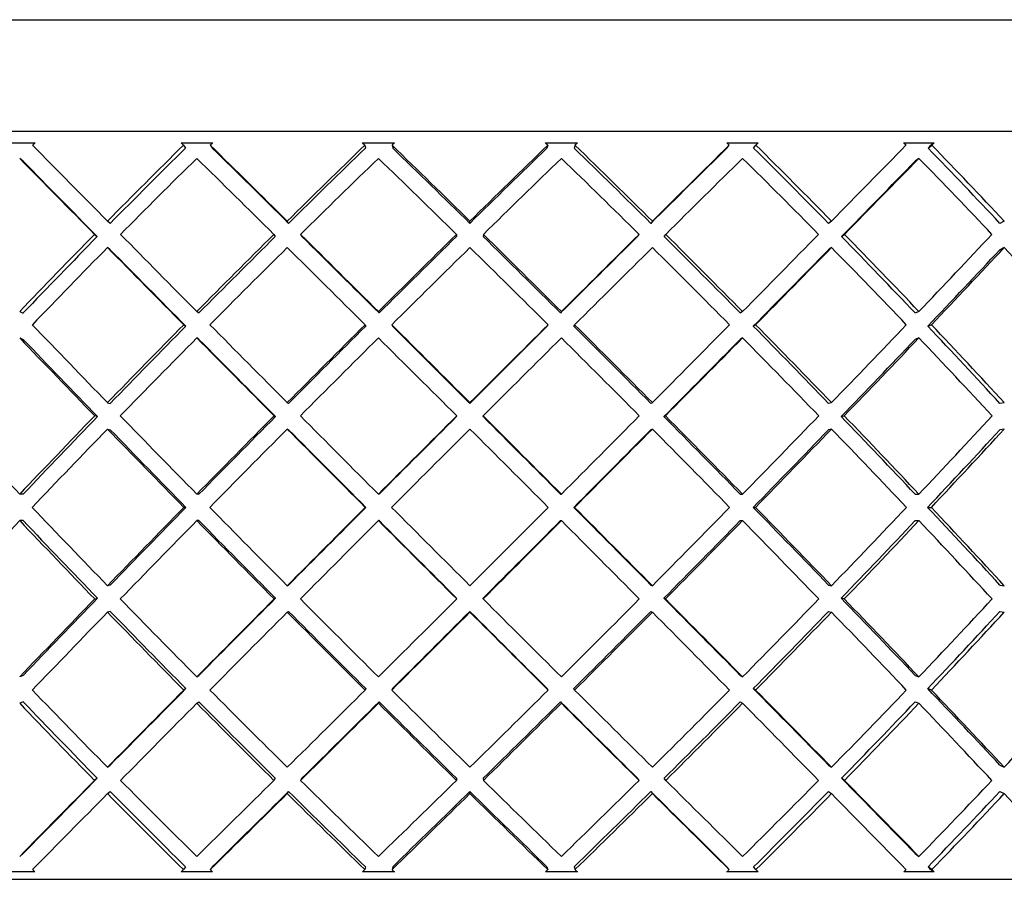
# Model space of a CAD drawing. Header units: inches. Extents: x 2.8 to 19.4, y 3.6 to 15.1.
# Tile 7 of 23: x 4.185 to 4.449, y 12.77 to 13. Entities that reach past the tile are written whole.
import ezdxf

# ---------------------------------------------------------------- set-up
doc = ezdxf.new("R2010")
doc.units = ezdxf.units.IN
doc.header["$MEASUREMENT"] = 0

msp = doc.modelspace()

# ---------------------------------------------------------------- linework, layer by layer
at = {"color": 7, "linetype": 'Continuous', "lineweight": 25}
for p, q in [((3.9576, 12.99993), (4.64704, 12.99993)), ((4.6776, 12.96994), (3.9276, 12.96994)), ((4.18101, 12.96693), (4.18919, 12.96693)), ((4.22836, 12.96693), (4.23682, 12.96693)), ((4.22899, 12.96631), (4.22836, 12.96693)), ((4.22899, 12.96631), (4.22955, 12.96554)), ((4.23618, 12.96631), (4.23674, 12.96554)), ((4.27697, 12.96693), (4.28557, 12.96693)), ((4.27761, 12.96631), (4.27779, 12.96554)), ((4.28492, 12.96631), (4.28509, 12.96554)), ((4.32602, 12.96693), (4.33461, 12.96693)), ((4.32667, 12.96631), (4.32645, 12.96554)), ((4.33397, 12.96631), (4.33375, 12.96554)), ((4.37467, 12.96693), (4.3831, 12.96693)), ((4.3747, 12.96554), (4.37531, 12.96631)), ((4.38186, 12.96554), (4.38247, 12.96631)), ((4.3831, 12.96693), (4.38247, 12.96631)), ((4.42209, 12.96693), (4.43022, 12.96693)), ((4.42863, 12.96554), (4.42962, 12.96631)), ((4.42962, 12.96631), (4.43022, 12.96693)), ((4.18603, 12.96201), (4.18509, 12.96278)), ((4.42617, 12.96278), (4.42518, 12.96201)), ((4.20939, 12.94537), (4.20864, 12.94596)), ((4.25719, 12.94537), (4.25683, 12.94596)), ((4.30577, 12.94537), (4.3058, 12.94596)), ((4.35472, 12.94596), (4.3543, 12.94537)), ((4.40274, 12.94596), (4.40194, 12.94537)), ((4.44906, 12.94596), (4.44789, 12.94537)), ((4.20515, 12.94242), (4.2059, 12.94183)), ((4.25325, 12.94242), (4.25362, 12.94183)), ((4.26041, 12.94242), (4.26077, 12.94183)), ((4.3022, 12.94242), (4.30217, 12.94183)), ((4.3094, 12.94242), (4.30938, 12.94183)), ((4.35073, 12.94183), (4.35115, 12.94242)), ((4.35787, 12.94183), (4.35829, 12.94242)), ((4.40541, 12.94183), (4.40621, 12.94242)), ((4.20939, 12.9383), (4.20864, 12.93889)), ((4.40274, 12.93889), (4.40194, 12.9383)), ((4.44906, 12.93889), (4.44789, 12.9383)), ((4.18509, 12.92174), (4.18603, 12.92135)), ((4.23314, 12.92135), (4.23258, 12.92174)), ((4.28144, 12.92135), (4.28127, 12.92174)), ((4.33032, 12.92174), (4.3301, 12.92135)), ((4.37889, 12.92174), (4.37828, 12.92135)), ((4.42617, 12.92174), (4.42518, 12.92135)), ((4.22908, 12.91821), (4.22964, 12.91782)), ((4.27771, 12.91821), (4.27788, 12.91782)), ((4.28483, 12.91821), (4.285, 12.91782)), ((4.32654, 12.91782), (4.32676, 12.91821)), ((4.33365, 12.91782), (4.33387, 12.91821)), ((4.38177, 12.91782), (4.38238, 12.91821)), ((4.42854, 12.91782), (4.42953, 12.91821)), ((4.18509, 12.91467), (4.18603, 12.91428)), ((4.23314, 12.91428), (4.23258, 12.91467)), ((4.37889, 12.91467), (4.37828, 12.91428)), ((4.42617, 12.91467), (4.42518, 12.91428)), ((4.20864, 12.89732), (4.20939, 12.89713)), ((4.25719, 12.89713), (4.25683, 12.89732)), ((4.3058, 12.89732), (4.30577, 12.89713)), ((4.35472, 12.89732), (4.3543, 12.89713)), ((4.40274, 12.89732), (4.40194, 12.89713)), ((4.44906, 12.89732), (4.44789, 12.89713)), ((4.20596, 12.89359), (4.20521, 12.89379)), ((4.25331, 12.89379), (4.25368, 12.89359)), ((4.30223, 12.89359), (4.30226, 12.89379)), ((4.30932, 12.89359), (4.30934, 12.89379)), ((4.35781, 12.89359), (4.35822, 12.89379)), ((4.40535, 12.89359), (4.40615, 12.89379)), ((4.20864, 12.89025), (4.20939, 12.89006)), ((4.25719, 12.89006), (4.25683, 12.89025)), ((4.35472, 12.89025), (4.3543, 12.89006)), ((4.40274, 12.89025), (4.40194, 12.89006)), ((4.44906, 12.89025), (4.44789, 12.89006)), ((4.18603, 12.8728), (4.18509, 12.8728)), ((4.23314, 12.8728), (4.23258, 12.8728)), ((4.28144, 12.8728), (4.28127, 12.8728)), ((4.3301, 12.8728), (4.33032, 12.8728)), ((4.37828, 12.8728), (4.37889, 12.8728)), ((4.42518, 12.8728), (4.42617, 12.8728)), ((4.22967, 12.86926), (4.22911, 12.86926)), ((4.27791, 12.86926), (4.27774, 12.86926)), ((4.33362, 12.86926), (4.33384, 12.86926)), ((4.38174, 12.86926), (4.38235, 12.86926)), ((4.42851, 12.86926), (4.4295, 12.86926)), ((4.18603, 12.86573), (4.18509, 12.86573)), ((4.23314, 12.86573), (4.23258, 12.86573)), ((4.28144, 12.86573), (4.28127, 12.86573)), ((4.3301, 12.86573), (4.33032, 12.86573)), ((4.37828, 12.86573), (4.37889, 12.86573)), ((4.42518, 12.86573), (4.42617, 12.86573)), ((4.20939, 12.84847), (4.20864, 12.84827)), ((4.25683, 12.84827), (4.25719, 12.84847)), ((4.3543, 12.84847), (4.35472, 12.84827)), ((4.40194, 12.84847), (4.40274, 12.84827)), ((4.44789, 12.84847), (4.44906, 12.84827)), ((4.20521, 12.84474), (4.20596, 12.84493)), ((4.25368, 12.84493), (4.25331, 12.84474)), ((4.30226, 12.84474), (4.30223, 12.84493)), ((4.30934, 12.84474), (4.30932, 12.84493)), ((4.35822, 12.84474), (4.35781, 12.84493)), ((4.40615, 12.84474), (4.40535, 12.84493)), ((4.20939, 12.8414), (4.20864, 12.8412)), ((4.25683, 12.8412), (4.25719, 12.8414)), ((4.30577, 12.8414), (4.3058, 12.8412)), ((4.3543, 12.8414), (4.35472, 12.8412)), ((4.40194, 12.8414), (4.40274, 12.8412)), ((4.44789, 12.8414), (4.44906, 12.8412)), ((4.18603, 12.82424), (4.18509, 12.82385)), ((4.23258, 12.82385), (4.23314, 12.82424)), ((4.37828, 12.82424), (4.37889, 12.82385)), ((4.42518, 12.82424), (4.42617, 12.82385)), ((4.22964, 12.82071), (4.22908, 12.82032)), ((4.27788, 12.82071), (4.27771, 12.82032)), ((4.285, 12.82071), (4.28483, 12.82032)), ((4.32676, 12.82032), (4.32654, 12.82071)), ((4.33387, 12.82032), (4.33365, 12.82071)), ((4.38238, 12.82032), (4.38177, 12.82071)), ((4.42953, 12.82032), (4.42854, 12.82071)), ((4.18603, 12.81717), (4.18509, 12.81678)), ((4.23258, 12.81678), (4.23314, 12.81717)), ((4.28127, 12.81678), (4.28144, 12.81717)), ((4.3301, 12.81717), (4.33032, 12.81678)), ((4.37828, 12.81717), (4.37889, 12.81678)), ((4.42518, 12.81717), (4.42617, 12.81678)), ((4.20864, 12.79964), (4.20939, 12.80022)), ((4.40194, 12.80022), (4.40274, 12.79964)), ((4.44789, 12.80022), (4.44906, 12.79964)), ((4.2059, 12.79669), (4.20515, 12.79611)), ((4.25362, 12.79669), (4.25325, 12.79611)), ((4.26077, 12.79669), (4.26041, 12.79611)), ((4.30217, 12.79669), (4.3022, 12.79611)), ((4.30938, 12.79669), (4.3094, 12.79611)), ((4.35115, 12.79611), (4.35073, 12.79669)), ((4.35829, 12.79611), (4.35787, 12.79669)), ((4.40621, 12.79611), (4.40541, 12.79669)), ((4.20864, 12.79257), (4.20939, 12.79315)), ((4.25683, 12.79257), (4.25719, 12.79315)), ((4.3058, 12.79257), (4.30577, 12.79315)), ((4.3543, 12.79315), (4.35472, 12.79257)), ((4.40194, 12.79315), (4.40274, 12.79257)), ((4.44789, 12.79315), (4.44906, 12.79257)), ((4.18509, 12.77574), (4.18603, 12.77652)), ((4.42518, 12.77652), (4.42617, 12.77574)), ((4.18919, 12.77159), (4.18101, 12.77159)), ((4.22836, 12.77159), (4.22899, 12.77221)), ((4.23682, 12.77159), (4.22836, 12.77159)), ((4.22955, 12.77299), (4.22899, 12.77221)), ((4.23674, 12.77299), (4.23618, 12.77221)), ((4.28557, 12.77159), (4.27697, 12.77159)), ((4.27779, 12.77299), (4.27761, 12.77221)), ((4.28509, 12.77299), (4.28492, 12.77221)), ((4.33461, 12.77159), (4.32602, 12.77159)), ((4.32645, 12.77299), (4.32667, 12.77221)), ((4.33375, 12.77299), (4.33397, 12.77221)), ((4.3831, 12.77159), (4.37467, 12.77159)), ((4.37531, 12.77221), (4.3747, 12.77299)), ((4.38247, 12.77221), (4.38186, 12.77299)), ((4.38247, 12.77221), (4.3831, 12.77159)), ((4.43022, 12.77159), (4.42209, 12.77159)), ((4.42962, 12.77221), (4.42863, 12.77299)), ((4.43022, 12.77159), (4.42962, 12.77221)), ((3.9276, 12.76962), (4.6776, 12.76962))]:
    msp.add_line(p, q, dxfattribs=at)
for centre, major_axis, ratio, start_param, end_param in [((4.3026, 12.86573), (0.35931, 0.35931), 0.298697, 1.587779, 1.589497), ((4.3026, 12.8728), (0.37485, -0.37485), 0.02847, 4.431888, 4.487577), ((4.3026, 12.8728), (0.36556, 0.36556), 0.228677, 1.543569, 1.599258), ((4.3026, 12.86573), (0.36556, 0.36556), 0.228677, 1.522329, 1.524048), ((4.3026, 12.8728), (0.37474, -0.37474), 0.037005, 1.730158, 1.785847), ((4.3026, 12.8728), (0.37025, 0.37025), 0.160725, 1.478119, 1.533808), ((4.3026, 12.86573), (0.37303, -0.37303), 0.102798, 1.739919, 1.741637), ((4.3026, 12.86573), (0.37025, 0.37025), 0.160725, 1.456879, 1.458598), ((4.3026, 12.8728), (0.37303, -0.37303), 0.102798, 1.664708, 1.720397), ((4.3026, 12.8728), (0.37335, 0.37335), 0.094189, 1.41267, 1.468359), ((4.3026, 12.86573), (0.36973, -0.36973), 0.169483, 1.674469, 1.676188), ((4.3026, 12.86573), (0.37335, 0.37335), 0.094189, 1.391429, 1.393148), ((4.3026, 12.8728), (0.36973, -0.36973), 0.169483, 1.599258, 1.654947), ((4.3026, 12.8728), (0.37485, 0.37485), 0.02847, 1.34722, 1.402909), ((4.3026, 12.86573), (0.36484, -0.36484), 0.237667, 1.609019, 1.610738), ((4.3026, 12.8728), (0.36484, -0.36484), 0.237667, 1.533808, 1.589497), ((4.3026, 12.8728), (0.37474, 0.37474), 0.037005, 4.945726, 5.001415), ((4.3026, 12.86573), (0.35839, -0.35839), 0.308008, 1.543569, 1.545288), ((4.3026, 12.86573), (0.37175, 0.37175), 0.037005, 5.021016, 5.024917), ((4.3026, 12.8728), (0.35839, -0.35839), 0.308008, 1.468359, 1.524048), ((4.3026, 12.8728), (0.36264, 0.36264), 0.228677, 1.543648, 1.599258), ((4.3026, 12.8728), (0.37175, -0.37175), 0.037005, 1.730158, 1.785768), ((4.3026, 12.8728), (0.36729, 0.36729), 0.160725, 1.478198, 1.533808), ((4.3026, 12.8728), (0.37005, -0.37005), 0.102798, 1.664708, 1.720318), ((4.3026, 12.8728), (0.37036, 0.37036), 0.094189, 1.412748, 1.468359), ((4.3026, 12.8728), (0.36677, -0.36677), 0.169483, 1.599258, 1.654869), ((4.3026, 12.8728), (0.37185, 0.37185), 0.02847, 1.347298, 1.402909), ((4.3026, 12.8728), (0.36192, -0.36192), 0.237667, 1.533808, 1.589419), ((4.3026, 12.8728), (0.35552, -0.35552), 0.308008, 1.468359, 1.523969), ((4.3026, 12.86573), (0.37485, -0.37485), 0.02847, 4.422128, 4.477965), ((4.3026, 12.86573), (0.37185, -0.37185), 0.02847, 4.422128, 4.477887), ((4.3026, 12.86573), (0.36556, 0.36556), 0.228677, 1.533808, 1.589645), ((4.3026, 12.86573), (0.37474, -0.37474), 0.037005, 1.739771, 1.795608), ((4.3026, 12.86573), (0.37025, 0.37025), 0.160725, 1.468359, 1.524195), ((4.3026, 12.86573), (0.37303, -0.37303), 0.102798, 1.674321, 1.730158), ((4.3026, 12.86573), (0.37335, 0.37335), 0.094189, 1.402909, 1.458746), ((4.3026, 12.86573), (0.36973, -0.36973), 0.169483, 1.608871, 1.664708), ((4.3026, 12.86573), (0.37485, 0.37485), 0.02847, 1.337459, 1.393296), ((4.3026, 12.86573), (0.36484, -0.36484), 0.237667, 1.543421, 1.599258), ((4.3026, 12.86573), (0.37175, 0.37175), 0.037005, 4.955417, 5.011176), ((4.3026, 12.86573), (0.37474, 0.37474), 0.037005, 4.955339, 5.011176), ((4.3026, 12.86573), (0.35839, -0.35839), 0.308008, 1.477972, 1.533808), ((4.3026, 12.8728), (0.36556, 0.36556), 0.228677, 1.608871, 1.664708), ((4.3026, 12.8728), (0.37485, -0.37485), 0.02847, 4.49719, 4.553027), ((4.3026, 12.8728), (0.37025, 0.37025), 0.160725, 1.543421, 1.599258), ((4.3026, 12.8728), (0.37474, -0.37474), 0.037005, 1.664708, 1.720545), ((4.3026, 12.8728), (0.37335, 0.37335), 0.094189, 1.477972, 1.533808), ((4.3026, 12.8728), (0.37303, -0.37303), 0.102798, 1.599258, 1.655095), ((4.3026, 12.8728), (0.37485, 0.37485), 0.02847, 1.412522, 1.468359), ((4.3026, 12.8728), (0.36973, -0.36973), 0.169483, 1.533808, 1.589645), ((4.3026, 12.8728), (0.37474, 0.37474), 0.037005, 4.880277, 4.936113), ((4.3026, 12.8728), (0.36484, -0.36484), 0.237667, 1.468359, 1.524195), ((4.3026, 12.8728), (0.37303, 0.37303), 0.102798, 4.945726, 5.001563), ((4.3026, 12.8728), (0.36264, 0.36264), 0.228677, 1.608949, 1.664708), ((4.3026, 12.8728), (0.36729, 0.36729), 0.160725, 1.543499, 1.599258), ((4.3026, 12.8728), (0.37175, -0.37175), 0.037005, 1.664708, 1.720467), ((4.3026, 12.8728), (0.37036, 0.37036), 0.094189, 1.478049, 1.533808), ((4.3026, 12.8728), (0.37005, -0.37005), 0.102798, 1.599258, 1.655018), ((4.3026, 12.8728), (0.37185, 0.37185), 0.02847, 1.412599, 1.468359), ((4.3026, 12.8728), (0.36677, -0.36677), 0.169483, 1.533808, 1.589568), ((4.3026, 12.8728), (0.36192, -0.36192), 0.237667, 1.468359, 1.524118), ((4.3026, 12.86573), (0.36556, 0.36556), 0.228677, 1.599258, 1.655199), ((4.3026, 12.86573), (0.37485, -0.37485), 0.02847, 4.487577, 4.543518), ((4.3026, 12.86573), (0.37185, -0.37185), 0.02847, 4.487577, 4.543441), ((4.3026, 12.86573), (0.37025, 0.37025), 0.160725, 1.533808, 1.589749), ((4.3026, 12.86573), (0.37474, -0.37474), 0.037005, 1.674218, 1.730158), ((4.3026, 12.86573), (0.37335, 0.37335), 0.094189, 1.468359, 1.524299), ((4.3026, 12.86573), (0.37303, -0.37303), 0.102798, 1.608768, 1.664708), ((4.3026, 12.86573), (0.37485, 0.37485), 0.02847, 1.402909, 1.458849), ((4.3026, 12.86573), (0.36973, -0.36973), 0.169483, 1.543318, 1.599258), ((4.3026, 12.86573), (0.37175, 0.37175), 0.037005, 4.889863, 4.945726), ((4.3026, 12.86573), (0.37474, 0.37474), 0.037005, 4.889786, 4.945726), ((4.3026, 12.86573), (0.36484, -0.36484), 0.237667, 1.477868, 1.533808), ((4.3026, 12.86573), (0.37005, 0.37005), 0.102798, 4.955313, 5.011176), ((4.3026, 12.86573), (0.37303, 0.37303), 0.102798, 4.955236, 5.011176), ((4.3026, 12.86573), (0.35839, -0.35839), 0.308008, 1.412418, 1.468359), ((4.3026, 12.8728), (0.37335, -0.37335), 0.094189, 4.497087, 4.553027), ((4.3026, 12.8728), (0.37025, 0.37025), 0.160725, 1.608768, 1.664708), ((4.3026, 12.8728), (0.36729, 0.36729), 0.160725, 1.608845, 1.664708), ((4.3026, 12.8728), (0.37485, -0.37485), 0.02847, 4.562537, 4.618477), ((4.3026, 12.8728), (0.37335, 0.37335), 0.094189, 1.543318, 1.599258), ((4.3026, 12.8728), (0.37036, 0.37036), 0.094189, 1.543395, 1.599258), ((4.3026, 12.8728), (0.37474, -0.37474), 0.037005, 1.599258, 1.655199), ((4.3026, 12.8728), (0.37175, -0.37175), 0.037005, 1.599258, 1.655122), ((4.3026, 12.8728), (0.37185, 0.37185), 0.02847, 1.477945, 1.533808), ((4.3026, 12.8728), (0.37485, 0.37485), 0.02847, 1.477868, 1.533808), ((4.3026, 12.8728), (0.37005, -0.37005), 0.102798, 1.533808, 1.589672), ((4.3026, 12.8728), (0.37303, -0.37303), 0.102798, 1.533808, 1.589749), ((4.3026, 12.8728), (0.37474, 0.37474), 0.037005, 4.814827, 4.870767), ((4.3026, 12.8728), (0.36677, -0.36677), 0.169483, 1.468359, 1.524222), ((4.3026, 12.8728), (0.36973, -0.36973), 0.169483, 1.468359, 1.524299), ((4.3026, 12.8728), (0.37303, 0.37303), 0.102798, 4.880277, 4.936217), ((4.3026, 12.8728), (0.36192, -0.36192), 0.237667, 1.402909, 1.458772), ((4.3026, 12.8728), (0.36484, -0.36484), 0.237667, 1.402909, 1.458849), ((4.3026, 12.86573), (0.37335, -0.37335), 0.094189, 4.487577, 4.543579), ((4.3026, 12.86573), (0.37036, -0.37036), 0.094189, 4.487577, 4.543503), ((4.3026, 12.86573), (0.37025, 0.37025), 0.160725, 1.599258, 1.65526), ((4.3026, 12.86573), (0.37485, -0.37485), 0.02847, 4.553027, 4.609029), ((4.3026, 12.86573), (0.37185, -0.37185), 0.02847, 4.553027, 4.608953), ((4.3026, 12.86573), (0.37335, 0.37335), 0.094189, 1.533808, 1.58981), ((4.3026, 12.86573), (0.37474, -0.37474), 0.037005, 1.608707, 1.664708), ((4.3026, 12.86573), (0.37485, 0.37485), 0.02847, 1.468359, 1.52436), ((4.3026, 12.86573), (0.37303, -0.37303), 0.102798, 1.543257, 1.599258), ((4.3026, 12.86573), (0.37175, 0.37175), 0.037005, 4.824351, 4.880277), ((4.3026, 12.86573), (0.37474, 0.37474), 0.037005, 4.824275, 4.880277), ((4.3026, 12.86573), (0.36973, -0.36973), 0.169483, 1.477807, 1.533808), ((4.3026, 12.86573), (0.37005, 0.37005), 0.102798, 4.889801, 4.945726), ((4.3026, 12.86573), (0.37303, 0.37303), 0.102798, 4.889725, 4.945726), ((4.3026, 12.86573), (0.36484, -0.36484), 0.237667, 1.412357, 1.468359), ((4.3026, 12.8728), (0.37025, -0.37025), 0.160725, 4.497026, 4.553027), ((4.3026, 12.8728), (0.37025, 0.37025), 0.160725, 1.674157, 1.730158), ((4.3026, 12.8728), (0.36729, 0.36729), 0.160725, 1.674233, 1.730158), ((4.3026, 12.8728), (0.37335, -0.37335), 0.094189, 4.562476, 4.618477), ((4.3026, 12.8728), (0.37335, 0.37335), 0.094189, 1.608707, 1.664708), ((4.3026, 12.8728), (0.37036, 0.37036), 0.094189, 1.608783, 1.664708), ((4.3026, 12.8728), (0.37485, -0.37485), 0.02847, 4.627926, 4.683927), ((4.3026, 12.8728), (0.37485, 0.37485), 0.02847, 1.543257, 1.599258), ((4.3026, 12.8728), (0.37185, 0.37185), 0.02847, 1.543333, 1.599258), ((4.3026, 12.8728), (0.37175, -0.37175), 0.037005, 1.533808, 1.589734), ((4.3026, 12.8728), (0.37474, -0.37474), 0.037005, 1.533808, 1.58981), ((4.3026, 12.8728), (0.37474, 0.37474), 0.037005, 4.749377, 4.805378), ((4.3026, 12.8728), (0.37005, -0.37005), 0.102798, 1.468359, 1.524284), ((4.3026, 12.8728), (0.37303, -0.37303), 0.102798, 1.468359, 1.52436), ((4.3026, 12.8728), (0.37303, 0.37303), 0.102798, 4.814827, 4.870828), ((4.3026, 12.8728), (0.36677, -0.36677), 0.169483, 1.402909, 1.458834), ((4.3026, 12.8728), (0.36973, -0.36973), 0.169483, 1.402909, 1.45891), ((4.3026, 12.8728), (0.36973, 0.36973), 0.169483, 4.880277, 4.936278), ((4.3026, 12.86573), (0.37025, 0.37025), 0.160725, 1.664708, 1.72073), ((4.3026, 12.86573), (0.37335, -0.37335), 0.094189, 4.553027, 4.609049), ((4.3026, 12.86573), (0.37036, -0.37036), 0.094189, 4.553027, 4.608973), ((4.3026, 12.86573), (0.37335, 0.37335), 0.094189, 1.599258, 1.65528), ((4.3026, 12.86573), (0.37485, -0.37485), 0.02847, 4.618477, 4.674499), ((4.3026, 12.86573), (0.37185, -0.37185), 0.02847, 4.618477, 4.674423), ((4.3026, 12.86573), (0.37485, 0.37485), 0.02847, 1.533808, 1.58983), ((4.3026, 12.86573), (0.37474, -0.37474), 0.037005, 1.543237, 1.599258), ((4.3026, 12.86573), (0.37175, 0.37175), 0.037005, 4.758881, 4.814827), ((4.3026, 12.86573), (0.37474, 0.37474), 0.037005, 4.758805, 4.814827), ((4.3026, 12.86573), (0.37303, -0.37303), 0.102798, 1.477787, 1.533808), ((4.3026, 12.86573), (0.37005, 0.37005), 0.102798, 4.824331, 4.880277), ((4.3026, 12.86573), (0.37303, 0.37303), 0.102798, 4.824255, 4.880277), ((4.3026, 12.86573), (0.36973, -0.36973), 0.169483, 1.412337, 1.468359), ((4.3026, 12.86573), (0.36677, 0.36677), 0.169483, 4.889781, 4.945726), ((4.3026, 12.86573), (0.36973, 0.36973), 0.169483, 4.889705, 4.945726), ((4.3026, 12.8728), (0.37025, -0.37025), 0.160725, 4.562456, 4.618477), ((4.3026, 12.8728), (0.37335, 0.37335), 0.094189, 1.674136, 1.730158), ((4.3026, 12.8728), (0.37036, 0.37036), 0.094189, 1.674212, 1.730158), ((4.3026, 12.8728), (0.37335, -0.37335), 0.094189, 4.627905, 4.683927), ((4.3026, 12.8728), (0.37485, 0.37485), 0.02847, 1.608687, 1.664708), ((4.3026, 12.8728), (0.37185, 0.37185), 0.02847, 1.608763, 1.664708), ((4.3026, 12.8728), (0.37485, -0.37485), 0.02847, 4.693355, 4.749377), ((4.3026, 12.8728), (0.37474, 0.37474), 0.037005, 4.683927, 4.739949), ((4.3026, 12.8728), (0.37175, -0.37175), 0.037005, 1.468359, 1.524304), ((4.3026, 12.8728), (0.37474, -0.37474), 0.037005, 1.468359, 1.52438), ((4.3026, 12.8728), (0.37303, 0.37303), 0.102798, 4.749377, 4.805398), ((4.3026, 12.8728), (0.37005, -0.37005), 0.102798, 1.402909, 1.458854), ((4.3026, 12.8728), (0.37303, -0.37303), 0.102798, 1.402909, 1.45893), ((4.3026, 12.8728), (0.36973, 0.36973), 0.169483, 4.814827, 4.870848), ((4.3026, 12.8728), (0.36677, -0.36677), 0.169483, 1.337459, 1.393404), ((4.3026, 12.8728), (0.36973, -0.36973), 0.169483, 1.337459, 1.393481), ((4.3026, 12.86573), (0.37025, 0.37025), 0.160725, 1.730158, 1.786159), ((4.3026, 12.86573), (0.37025, -0.37025), 0.160725, 4.553027, 4.609029), ((4.3026, 12.86573), (0.36729, -0.36729), 0.160725, 4.553027, 4.608953), ((4.3026, 12.86573), (0.37335, 0.37335), 0.094189, 1.664708, 1.72071), ((4.3026, 12.86573), (0.37335, -0.37335), 0.094189, 4.618477, 4.674479), ((4.3026, 12.86573), (0.37036, -0.37036), 0.094189, 4.618477, 4.674402), ((4.3026, 12.86573), (0.37485, 0.37485), 0.02847, 1.599258, 1.65526), ((4.3026, 12.86573), (0.37485, -0.37485), 0.02847, 4.683927, 4.739928), ((4.3026, 12.86573), (0.37185, -0.37185), 0.02847, 4.683927, 4.739852), ((4.3026, 12.86573), (0.37175, 0.37175), 0.037005, 4.693452, 4.749377), ((4.3026, 12.86573), (0.37474, 0.37474), 0.037005, 4.693375, 4.749377), ((4.3026, 12.86573), (0.37474, -0.37474), 0.037005, 1.477807, 1.533808), ((4.3026, 12.86573), (0.37005, 0.37005), 0.102798, 4.758902, 4.814827), ((4.3026, 12.86573), (0.37303, 0.37303), 0.102798, 4.758825, 4.814827), ((4.3026, 12.86573), (0.37303, -0.37303), 0.102798, 1.412357, 1.468359), ((4.3026, 12.86573), (0.36677, 0.36677), 0.169483, 4.824351, 4.880277), ((4.3026, 12.86573), (0.36973, 0.36973), 0.169483, 4.824275, 4.880277), ((4.3026, 12.86573), (0.36973, -0.36973), 0.169483, 1.346907, 1.402909), ((4.3026, 12.8728), (0.37335, 0.37335), 0.094189, 1.739606, 1.795608), ((4.3026, 12.8728), (0.37036, 0.37036), 0.094189, 1.739683, 1.795608), ((4.3026, 12.8728), (0.37025, -0.37025), 0.160725, 4.627926, 4.683927), ((4.3026, 12.8728), (0.37485, 0.37485), 0.02847, 1.674157, 1.730158), ((4.3026, 12.8728), (0.37185, 0.37185), 0.02847, 1.674233, 1.730158), ((4.3026, 12.8728), (0.37335, -0.37335), 0.094189, 4.693375, 4.749377), ((4.3026, 12.8728), (0.37474, 0.37474), 0.037005, 4.618477, 4.674479), ((4.3026, 12.8728), (0.37485, -0.37485), 0.02847, 4.758825, 4.814827), ((4.3026, 12.8728), (0.37303, 0.37303), 0.102798, 4.683927, 4.739928), ((4.3026, 12.8728), (0.37175, -0.37175), 0.037005, 1.402909, 1.458834), ((4.3026, 12.8728), (0.37474, -0.37474), 0.037005, 1.402909, 1.45891), ((4.3026, 12.8728), (0.36973, 0.36973), 0.169483, 4.749377, 4.805378), ((4.3026, 12.8728), (0.37005, -0.37005), 0.102798, 1.337459, 1.393384), ((4.3026, 12.8728), (0.37303, -0.37303), 0.102798, 1.337459, 1.39346), ((4.3026, 12.8728), (0.36484, 0.36484), 0.237667, 4.814827, 4.870828), ((4.3026, 12.86573), (0.37335, 0.37335), 0.094189, 1.730158, 1.786098), ((4.3026, 12.86573), (0.37025, -0.37025), 0.160725, 4.618477, 4.674417), ((4.3026, 12.86573), (0.36729, -0.36729), 0.160725, 4.618477, 4.674341), ((4.3026, 12.86573), (0.37485, 0.37485), 0.02847, 1.664708, 1.720648), ((4.3026, 12.86573), (0.37335, -0.37335), 0.094189, 4.683927, 4.739867), ((4.3026, 12.86573), (0.37036, -0.37036), 0.094189, 4.683927, 4.739791), ((4.3026, 12.86573), (0.37474, 0.37474), 0.037005, 4.627987, 4.683927), ((4.3026, 12.86573), (0.37175, 0.37175), 0.037005, 4.628063, 4.683927), ((4.3026, 12.86573), (0.37185, -0.37185), 0.02847, 4.749377, 4.80524), ((4.3026, 12.86573), (0.37485, -0.37485), 0.02847, 4.749377, 4.805317), ((4.3026, 12.86573), (0.37005, 0.37005), 0.102798, 4.693513, 4.749377), ((4.3026, 12.86573), (0.37303, 0.37303), 0.102798, 4.693437, 4.749377), ((4.3026, 12.86573), (0.37474, -0.37474), 0.037005, 1.412418, 1.468359), ((4.3026, 12.86573), (0.36677, 0.36677), 0.169483, 4.758963, 4.814827), ((4.3026, 12.86573), (0.36973, 0.36973), 0.169483, 4.758886, 4.814827), ((4.3026, 12.86573), (0.37303, -0.37303), 0.102798, 1.346968, 1.402909), ((4.3026, 12.86573), (0.36192, 0.36192), 0.237667, 4.824413, 4.880277), ((4.3026, 12.86573), (0.36484, 0.36484), 0.237667, 4.824336, 4.880277), ((4.3026, 12.8728), (0.37185, 0.37185), 0.02847, 1.739744, 1.795608), ((4.3026, 12.8728), (0.37175, -0.37175), 0.037005, 1.337459, 1.393322), ((4.3026, 12.8728), (0.37005, -0.37005), 0.102798, 1.272009, 1.327873), ((4.3026, 12.8728), (0.36556, -0.36556), 0.228677, 4.627987, 4.683927), ((4.3026, 12.8728), (0.37485, 0.37485), 0.02847, 1.739668, 1.795608), ((4.3026, 12.8728), (0.37025, -0.37025), 0.160725, 4.693437, 4.749377), ((4.3026, 12.8728), (0.37474, 0.37474), 0.037005, 4.553027, 4.608968), ((4.3026, 12.8728), (0.37335, -0.37335), 0.094189, 4.758886, 4.814827), ((4.3026, 12.8728), (0.37303, 0.37303), 0.102798, 4.618477, 4.674417), ((4.3026, 12.8728), (0.37485, -0.37485), 0.02847, 4.824336, 4.880277), ((4.3026, 12.8728), (0.36973, 0.36973), 0.169483, 4.683927, 4.739867), ((4.3026, 12.8728), (0.37474, -0.37474), 0.037005, 1.337459, 1.393399), ((4.3026, 12.8728), (0.36484, 0.36484), 0.237667, 4.749377, 4.805317), ((4.3026, 12.8728), (0.37303, -0.37303), 0.102798, 1.272009, 1.327949), ((4.3026, 12.8728), (0.35839, 0.35839), 0.308008, 4.814827, 4.870767), ((4.3026, 12.86573), (0.36556, -0.36556), 0.228677, 4.618477, 4.674314), ((4.3026, 12.86573), (0.36264, -0.36264), 0.228677, 4.618477, 4.674237), ((4.3026, 12.86573), (0.37485, 0.37485), 0.02847, 1.730158, 1.785995), ((4.3026, 12.86573), (0.37025, -0.37025), 0.160725, 4.683927, 4.739764), ((4.3026, 12.86573), (0.36729, -0.36729), 0.160725, 4.683927, 4.739686), ((4.3026, 12.86573), (0.37474, 0.37474), 0.037005, 4.56264, 4.618477), ((4.3026, 12.86573), (0.37175, 0.37175), 0.037005, 4.562718, 4.618477), ((4.3026, 12.86573), (0.37335, -0.37335), 0.094189, 4.749377, 4.805214), ((4.3026, 12.86573), (0.37036, -0.37036), 0.094189, 4.749377, 4.805136), ((4.3026, 12.86573), (0.37005, 0.37005), 0.102798, 4.628168, 4.683927), ((4.3026, 12.86573), (0.37303, 0.37303), 0.102798, 4.62809, 4.683927), ((4.3026, 12.86573), (0.37185, -0.37185), 0.02847, 4.814827, 4.870586), ((4.3026, 12.86573), (0.37485, -0.37485), 0.02847, 4.814827, 4.870664), ((4.3026, 12.86573), (0.36677, 0.36677), 0.169483, 4.693618, 4.749377), ((4.3026, 12.86573), (0.36973, 0.36973), 0.169483, 4.69354, 4.749377), ((4.3026, 12.86573), (0.37474, -0.37474), 0.037005, 1.347072, 1.402909), ((4.3026, 12.86573), (0.36192, 0.36192), 0.237667, 4.759067, 4.814827), ((4.3026, 12.86573), (0.36484, 0.36484), 0.237667, 4.75899, 4.814827), ((4.3026, 12.86573), (0.37303, -0.37303), 0.102798, 1.281622, 1.337459), ((4.3026, 12.8728), (0.37485, 0.37485), 0.02847, 1.805221, 1.861058), ((4.3026, 12.8728), (0.37185, 0.37185), 0.02847, 1.805298, 1.861058), ((4.3026, 12.8728), (0.36556, -0.36556), 0.228677, 4.69354, 4.749377), ((4.3026, 12.8728), (0.37474, 0.37474), 0.037005, 4.487577, 4.543414), ((4.3026, 12.8728), (0.37025, -0.37025), 0.160725, 4.75899, 4.814827), ((4.3026, 12.8728), (0.37303, 0.37303), 0.102798, 4.553027, 4.608864), ((4.3026, 12.8728), (0.37335, -0.37335), 0.094189, 4.82444, 4.880277), ((4.3026, 12.8728), (0.36973, 0.36973), 0.169483, 4.618477, 4.674314), ((4.3026, 12.8728), (0.37485, -0.37485), 0.02847, 4.88989, 4.945726), ((4.3026, 12.8728), (0.36484, 0.36484), 0.237667, 4.683927, 4.739764), ((4.3026, 12.8728), (0.37175, -0.37175), 0.037005, 1.272009, 1.327768), ((4.3026, 12.8728), (0.37474, -0.37474), 0.037005, 1.272009, 1.327846), ((4.3026, 12.8728), (0.35839, 0.35839), 0.308008, 4.749377, 4.805214), ((4.3026, 12.86573), (0.37485, 0.37485), 0.02847, 1.795608, 1.851297), ((4.3026, 12.86573), (0.36556, -0.36556), 0.228677, 4.683927, 4.739616), ((4.3026, 12.86573), (0.36264, -0.36264), 0.228677, 4.683927, 4.739537), ((4.3026, 12.86573), (0.37474, 0.37474), 0.037005, 4.497338, 4.553027), ((4.3026, 12.86573), (0.37175, 0.37175), 0.037005, 4.497417, 4.553027), ((4.3026, 12.86573), (0.37025, -0.37025), 0.160725, 4.749377, 4.805066), ((4.3026, 12.86573), (0.36729, -0.36729), 0.160725, 4.749377, 4.804987), ((4.3026, 12.86573), (0.37303, 0.37303), 0.102798, 4.562788, 4.618477), ((4.3026, 12.86573), (0.37005, 0.37005), 0.102798, 4.562867, 4.618477), ((4.3026, 12.86573), (0.37036, -0.37036), 0.094189, 4.814827, 4.870437), ((4.3026, 12.86573), (0.37335, -0.37335), 0.094189, 4.814827, 4.870516), ((4.3026, 12.86573), (0.36677, 0.36677), 0.169483, 4.628317, 4.683927), ((4.3026, 12.86573), (0.36973, 0.36973), 0.169483, 4.628238, 4.683927), ((4.3026, 12.86573), (0.37185, -0.37185), 0.02847, 4.880277, 4.935887), ((4.3026, 12.86573), (0.37485, -0.37485), 0.02847, 4.880277, 4.935966), ((4.3026, 12.86573), (0.36192, 0.36192), 0.237667, 4.693767, 4.749377), ((4.3026, 12.86573), (0.36484, 0.36484), 0.237667, 4.693688, 4.749377), ((4.3026, 12.86573), (0.37474, -0.37474), 0.037005, 1.28177, 1.337459), ((4.3026, 12.86573), (0.35552, 0.35552), 0.308008, 4.759216, 4.814827), ((4.3026, 12.86573), (0.35839, 0.35839), 0.308008, 4.759138, 4.814827), ((4.3026, 12.86573), (0.37303, -0.37303), 0.102798, 1.21632, 1.272009), ((4.3026, 12.8728), (0.35931, -0.35931), 0.298697, 4.693688, 4.695406), ((4.3026, 12.8728), (0.36556, -0.36556), 0.228677, 4.759138, 4.760856), ((4.3026, 12.8728), (0.37303, 0.37303), 0.102798, 4.541548, 4.543267), ((4.3026, 12.8728), (0.37025, -0.37025), 0.160725, 4.824588, 4.826306), ((4.3026, 12.8728), (0.36973, 0.36973), 0.169483, 4.606998, 4.608716), ((4.3026, 12.8728), (0.37335, -0.37335), 0.094189, 4.890037, 4.891756), ((4.3026, 12.8728), (0.36484, 0.36484), 0.237667, 4.672448, 4.674166), ((4.3026, 12.8728), (0.35839, 0.35839), 0.308008, 4.737897, 4.739616), ((4.3026, 12.8728), (0.37175, -0.37175), 0.037005, 1.258268, 1.262169)]:
    msp.add_ellipse(centre, major_axis=major_axis, ratio=ratio, start_param=start_param, end_param=end_param, dxfattribs=at)

doc.saveas('drawing.dxf')
